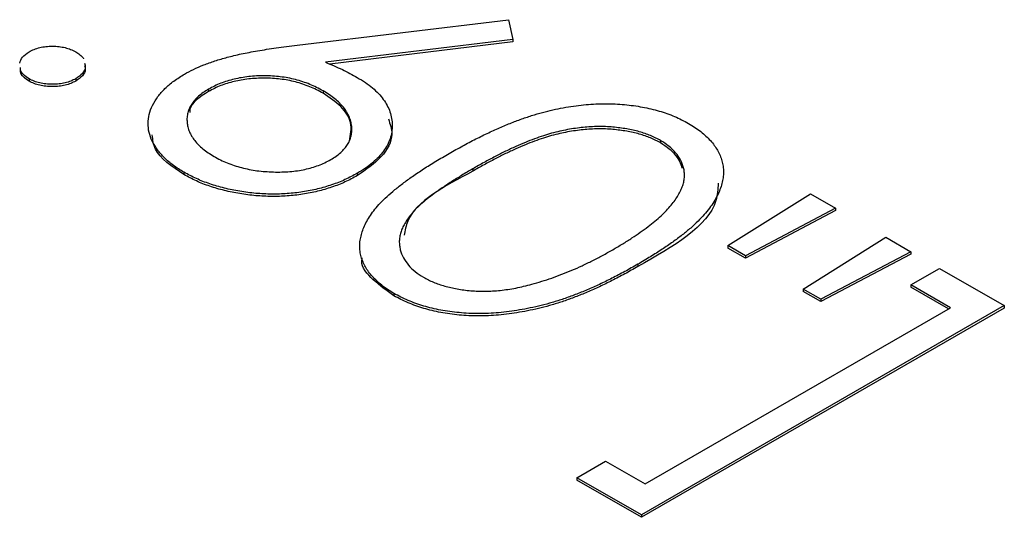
# Model space of a CAD drawing. Header units: millimetres. Extents: x 0 to 1725, y 0 to 1361.
# Tile 36 of 39: x 1567.82 to 1576.51, y 1119.33 to 1123.72. Entities that reach past the tile are written whole.
import ezdxf

# ---------------------------------------------------------------- set-up
doc = ezdxf.new("R2010")
doc.units = ezdxf.units.MM
doc.linetypes.add('SLD-Solid', pattern=[0])
doc.layers.add('SLD-0', color=179, linetype='SLD-Solid')

msp = doc.modelspace()

# ---------------------------------------------------------------- linework, layer by layer
at = {"layer": 'SLD-0', "color": 7, "linetype": 'SLD-Solid', "lineweight": 25}
for p, q in [((1570.2658, 1123.4995), (1572.1338, 1123.725)), ((1572.1338, 1123.725), (1572.1705, 1123.5487)), ((1572.1705, 1123.5487), (1570.5166, 1123.3489)), ((1572.1705, 1123.528), (1570.5534, 1123.3326)), ((1572.1705, 1123.5487), (1572.1705, 1123.528)), ((1567.898, 1123.203), (1567.898, 1123.1822)), ((1568.3105, 1123.203), (1568.3105, 1123.1822)), ((1569.4835, 1123.1108), (1569.4835, 1123.0901)), ((1570.4963, 1123.0951), (1570.4963, 1123.0743)), ((1573.4764, 1122.6569), (1573.4764, 1122.6362)), ((1569.2663, 1122.3764), (1569.2663, 1122.3557)), ((1571.8165, 1122.4062), (1571.8165, 1122.3854)), ((1570.7977, 1122.3675), (1570.7977, 1122.3468)), ((1574.0708, 1121.7276), (1574.7991, 1122.1864)), ((1574.7991, 1122.1864), (1575.0212, 1122.0582)), ((1575.0212, 1122.0582), (1574.2265, 1121.6377)), ((1575.0212, 1122.0374), (1574.2265, 1121.617)), ((1575.0212, 1122.0582), (1575.0212, 1122.0374)), ((1574.7371, 1121.3429), (1575.4654, 1121.8017)), ((1575.4654, 1121.8017), (1575.6875, 1121.6735)), ((1574.2265, 1121.6377), (1574.0708, 1121.7276)), ((1574.0708, 1121.7276), (1574.0708, 1121.7069)), ((1574.2265, 1121.617), (1574.0708, 1121.7069)), ((1574.2265, 1121.6377), (1574.2265, 1121.617)), ((1575.6875, 1121.6735), (1574.8913, 1121.2539)), ((1575.6875, 1121.6528), (1574.8913, 1121.2332)), ((1575.6875, 1121.6735), (1575.6875, 1121.6528)), ((1573.2751, 1121.563), (1573.2751, 1121.5423)), ((1575.6875, 1121.3804), (1575.9413, 1121.527)), ((1575.9413, 1121.527), (1576.5125, 1121.1973)), ((1574.8913, 1121.2539), (1574.7371, 1121.3429)), ((1574.7371, 1121.3429), (1574.7371, 1121.3222)), ((1576.0365, 1121.179), (1575.6875, 1121.3804)), ((1575.6875, 1121.3804), (1575.6875, 1121.3597)), ((1576.0186, 1121.1686), (1575.6875, 1121.3597)), ((1571.121, 1121.3057), (1571.121, 1121.285)), ((1574.8913, 1121.2332), (1574.7371, 1121.3222)), ((1574.8913, 1121.2539), (1574.8913, 1121.2332)), ((1576.5125, 1121.1973), (1573.3078, 1119.3473)), ((1576.5125, 1121.1765), (1573.3078, 1119.3265)), ((1573.3395, 1119.622), (1576.0365, 1121.179)), ((1576.5125, 1121.1973), (1576.5125, 1121.1765)), ((1572.7367, 1119.677), (1572.9905, 1119.8235)), ((1572.9905, 1119.8235), (1573.3395, 1119.622)), ((1573.3078, 1119.3473), (1572.7367, 1119.677)), ((1572.7367, 1119.677), (1572.7367, 1119.6562)), ((1573.3078, 1119.3265), (1572.7367, 1119.6562)), ((1573.3078, 1119.3473), (1573.3078, 1119.3265))]:
    msp.add_line(p, q, dxfattribs=at)
for points, knots in [([(1567.8153, 1123.3403), (1567.821, 1123.3589), (1567.8327, 1123.3967), (1567.8759, 1123.4261), (1567.898, 1123.4411)], [0, 0, 0, 0, 0.488578, 1, 1, 1, 1]), ([(1567.898, 1123.4411), (1567.9127, 1123.4487), (1567.9414, 1123.4636), (1567.9923, 1123.4793), (1568.0472, 1123.4886), (1568.1047, 1123.4916), (1568.1625, 1123.4886), (1568.2172, 1123.4791), (1568.2675, 1123.4632), (1568.2959, 1123.4486), (1568.3105, 1123.4411)], [0, 0, 0, 0, 0.129097, 0.252046, 0.373905, 0.501038, 0.628171, 0.751376, 0.872426, 1, 1, 1, 1]), ([(1568.3105, 1123.4411), (1568.3234, 1123.4327), (1568.3488, 1123.4161), (1568.37, 1123.3944), (1568.3783, 1123.3818), (1568.3799, 1123.3793)], [0, 0, 0, 0, 0.1275189, 0.2499859, 0.28, 0.28, 0.28, 0.28]), ([(1569.2703, 1123.2442), (1569.2966, 1123.2584), (1569.3503, 1123.2875), (1569.4411, 1123.3261), (1569.5409, 1123.3616), (1569.6307, 1123.3887), (1569.7094, 1123.408), (1569.7734, 1123.4232), (1569.8434, 1123.4365), (1569.9178, 1123.4506), (1569.9977, 1123.4634), (1570.0825, 1123.4762), (1570.1724, 1123.488), (1570.2342, 1123.4956), (1570.2658, 1123.4995)], [0, 0, 0, 0, 0.097818, 0.199726, 0.305276, 0.415811, 0.474472, 0.537274, 0.603657, 0.674299, 0.749834, 0.828598, 0.912378, 1, 1, 1, 1]), ([(1568.3877, 1123.3412), (1568.3913, 1123.3296), (1568.4008, 1123.2988), (1568.3754, 1123.2476), (1568.3321, 1123.2179), (1568.3105, 1123.203)], [0, 0, 0, 0, 0.233287, 0.616416, 1, 1, 1, 1]), ([(1570.5166, 1123.3489), (1570.5671, 1123.3278), (1570.6656, 1123.2866), (1570.7538, 1123.2383), (1570.7967, 1123.2147)], [0, 0, 0, 0, 0.5126593, 1, 1, 1, 1]), ([(1567.898, 1123.203), (1567.8693, 1123.2224), (1567.8259, 1123.2519), (1567.8226, 1123.2897), (1567.8216, 1123.3026)], [0, 0, 0, 0, 0.659544, 1, 1, 1, 1]), ([(1567.898, 1123.1822), (1567.8693, 1123.2017), (1567.8259, 1123.2311), (1567.8226, 1123.2689), (1567.8216, 1123.2818)], [0, 0, 0, 0, 0.659544, 1, 1, 1, 1]), ([(1568.3877, 1123.3205), (1568.3913, 1123.3088), (1568.4008, 1123.278), (1568.3754, 1123.2269), (1568.3321, 1123.1971), (1568.3105, 1123.1822)], [0, 0, 0, 0, 0.233287, 0.616416, 1, 1, 1, 1]), ([(1569.2663, 1122.3764), (1569.2341, 1122.3963), (1569.1703, 1122.4356), (1569.0923, 1122.5026), (1569.03, 1122.5743), (1568.9837, 1122.6501), (1568.9553, 1122.7286), (1568.9464, 1122.8085), (1568.9562, 1122.8887), (1568.9864, 1122.9681), (1569.0339, 1123.0448), (1569.096, 1123.1175), (1569.1748, 1123.1845), (1569.2383, 1123.2242), (1569.2703, 1123.2442)], [0, 0, 0, 0, 0.084335, 0.167052, 0.249566, 0.33274, 0.415915, 0.497828, 0.580373, 0.6646, 0.749467, 0.83251, 0.915639, 1, 1, 1, 1]), ([(1568.3105, 1123.203), (1568.296, 1123.1956), (1568.2675, 1123.1811), (1568.2176, 1123.1647), (1568.1621, 1123.1563), (1568.1045, 1123.1526), (1568.0467, 1123.1558), (1567.9918, 1123.165), (1567.9411, 1123.1807), (1567.9126, 1123.1954), (1567.898, 1123.203)], [0, 0, 0, 0, 0.126178, 0.248821, 0.37154, 0.499984, 0.627244, 0.749226, 0.872298, 1, 1, 1, 1]), ([(1568.3105, 1123.1822), (1568.296, 1123.1749), (1568.2675, 1123.1603), (1568.2176, 1123.144), (1568.1621, 1123.1355), (1568.1045, 1123.1318), (1568.0467, 1123.135), (1567.9918, 1123.1443), (1567.9411, 1123.1599), (1567.9126, 1123.1747), (1567.898, 1123.1822)], [0, 0, 0, 0, 0.126178, 0.248821, 0.37154, 0.499984, 0.627244, 0.749226, 0.872298, 1, 1, 1, 1]), ([(1570.4963, 1123.0951), (1570.4769, 1123.1056), (1570.439, 1123.1263), (1570.3787, 1123.1539), (1570.3159, 1123.1766), (1570.252, 1123.1962), (1570.1856, 1123.2107), (1570.1176, 1123.2211), (1570.0478, 1123.2274), (1569.9771, 1123.2296), (1569.9067, 1123.228), (1569.8383, 1123.2222), (1569.7723, 1123.2131), (1569.709, 1123.2001), (1569.6483, 1123.1834), (1569.5901, 1123.1631), (1569.535, 1123.1387), (1569.5009, 1123.1202), (1569.4835, 1123.1108)], [0, 0, 0, 0, 0.070599, 0.137901, 0.203196, 0.26679, 0.329106, 0.390654, 0.452653, 0.515748, 0.577926, 0.63893, 0.698351, 0.757296, 0.816394, 0.876267, 0.936817, 1, 1, 1, 1]), ([(1570.4963, 1123.0743), (1570.4769, 1123.0849), (1570.439, 1123.1055), (1570.3787, 1123.1331), (1570.3159, 1123.1559), (1570.252, 1123.1754), (1570.1856, 1123.19), (1570.1176, 1123.2004), (1570.0478, 1123.2067), (1569.9771, 1123.2089), (1569.9067, 1123.2073), (1569.8383, 1123.2015), (1569.7723, 1123.1924), (1569.709, 1123.1794), (1569.6483, 1123.1627), (1569.5901, 1123.1424), (1569.535, 1123.118), (1569.5009, 1123.0995), (1569.4835, 1123.0901)], [0, 0, 0, 0, 0.070599, 0.137901, 0.203196, 0.26679, 0.329106, 0.390654, 0.452653, 0.515748, 0.577926, 0.63893, 0.698351, 0.757296, 0.816394, 0.876267, 0.936817, 1, 1, 1, 1]), ([(1570.7967, 1123.2147), (1570.8212, 1123.1998), (1570.8694, 1123.1704), (1570.9319, 1123.1226), (1570.9856, 1123.0729), (1571.0288, 1123.0208), (1571.0625, 1122.9666), (1571.0878, 1122.9104), (1571.1016, 1122.8518), (1571.1073, 1122.792), (1571.1028, 1122.732), (1571.0892, 1122.6734), (1571.0653, 1122.617), (1571.0312, 1122.5627), (1570.9873, 1122.5105), (1570.9341, 1122.4602), (1570.8708, 1122.4121), (1570.8224, 1122.3826), (1570.7977, 1122.3675)], [0, 0, 0, 0, 0.065231, 0.128405, 0.190067, 0.250943, 0.311546, 0.372863, 0.435024, 0.499072, 0.563091, 0.62551, 0.68668, 0.747283, 0.808563, 0.870742, 0.934341, 1, 1, 1, 1]), ([(1569.4835, 1123.1108), (1569.4672, 1123.1009), (1569.4353, 1123.0815), (1569.3948, 1123.049), (1569.3604, 1123.0152), (1569.3338, 1122.9792), (1569.3121, 1122.942), (1569.3002, 1122.9026), (1569.2919, 1122.8617), (1569.2932, 1122.8193), (1569.2998, 1122.7767), (1569.3133, 1122.7351), (1569.3329, 1122.6948), (1569.3603, 1122.6563), (1569.3929, 1122.6188), (1569.4325, 1122.5828), (1569.4793, 1122.5484), (1569.5142, 1122.527), (1569.532, 1122.5161)], [0, 0, 0, 0, 0.061842, 0.121262, 0.180746, 0.239231, 0.298308, 0.358183, 0.420359, 0.484792, 0.549938, 0.613718, 0.676681, 0.739154, 0.8022, 0.86674, 0.93205, 1, 1, 1, 1]), ([(1569.4835, 1123.0901), (1569.4075, 1123.0414), (1569.3201, 1122.9855), (1569.3174, 1122.9145), (1569.317, 1122.9052)], [0, 0, 0, 0, 0.868919, 1, 1, 1, 1]), ([(1570.5622, 1122.488), (1570.5788, 1122.498), (1570.6112, 1122.5176), (1570.6511, 1122.5506), (1570.686, 1122.5846), (1570.7128, 1122.621), (1570.7321, 1122.6593), (1570.7444, 1122.6994), (1570.7505, 1122.7412), (1570.7487, 1122.7843), (1570.7404, 1122.8276), (1570.7256, 1122.8701), (1570.7041, 1122.9112), (1570.6765, 1122.9511), (1570.6406, 1122.9891), (1570.5997, 1123.0262), (1570.551, 1123.0616), (1570.5148, 1123.0838), (1570.4963, 1123.0951)], [0, 0, 0, 0, 0.061138, 0.119994, 0.178225, 0.236256, 0.294929, 0.354716, 0.41673, 0.480664, 0.545832, 0.609758, 0.672971, 0.736017, 0.799839, 0.864775, 0.931088, 1, 1, 1, 1]), ([(1570.7278, 1122.6509), (1570.7385, 1122.7064), (1570.7589, 1122.8115), (1570.6645, 1122.9616), (1570.5524, 1123.0367), (1570.4963, 1123.0743)], [0, 0, 0, 0, 0.358452, 0.679, 1, 1, 1, 1]), ([(1571.5934, 1122.5338), (1571.6333, 1122.5566), (1571.7108, 1122.6008), (1571.8281, 1122.6627), (1571.9418, 1122.7187), (1572.0516, 1122.7689), (1572.157, 1122.8137), (1572.2598, 1122.8517), (1572.3584, 1122.8843), (1572.4539, 1122.9112), (1572.5469, 1122.9331), (1572.638, 1122.951), (1572.7283, 1122.9643), (1572.8168, 1122.9746), (1572.904, 1122.9805), (1572.9895, 1122.9831), (1573.0739, 1122.9809), (1573.1568, 1122.9753), (1573.2378, 1122.9657), (1573.316, 1122.9532), (1573.3916, 1122.9375), (1573.4637, 1122.9178), (1573.5337, 1122.8955), (1573.6, 1122.8697), (1573.6638, 1122.8406), (1573.7029, 1122.8188), (1573.7228, 1122.8077)], [0, 0, 0, 0, 0.068595, 0.133246, 0.194313, 0.251279, 0.304513, 0.354235, 0.400481, 0.443411, 0.484015, 0.523252, 0.561042, 0.5979, 0.633518, 0.668314, 0.702496, 0.736685, 0.770293, 0.803437, 0.835913, 0.86846, 0.900847, 0.933467, 0.966258, 1, 1, 1, 1]), ([(1571.0721, 1122.8481), (1571.0871, 1122.8035), (1571.1249, 1122.6906), (1571.0274, 1122.5062), (1570.8743, 1122.4), (1570.7977, 1122.3468)], [0, 0, 0, 0, 0.246788, 0.623161, 1, 1, 1, 1]), ([(1573.7228, 1122.8077), (1573.7421, 1122.7962), (1573.7806, 1122.7732), (1573.8318, 1122.736), (1573.8774, 1122.697), (1573.9169, 1122.6563), (1573.9515, 1122.6142), (1573.9797, 1122.5701), (1574.0027, 1122.5244), (1574.0187, 1122.477), (1574.0295, 1122.4284), (1574.0328, 1122.3785), (1574.0291, 1122.3276), (1574.0193, 1122.2757), (1574.0015, 1122.2229), (1573.978, 1122.1689), (1573.946, 1122.1142), (1573.9089, 1122.0579), (1573.8619, 1122.0007), (1573.8071, 1121.9419), (1573.7416, 1121.8821), (1573.6671, 1121.8208), (1573.5829, 1121.758), (1573.4895, 1121.6938), (1573.3858, 1121.6285), (1573.3126, 1121.5852), (1573.2751, 1121.563)], [0, 0, 0, 0, 0.033788, 0.067194, 0.099862, 0.132567, 0.165151, 0.197913, 0.231319, 0.265083, 0.299255, 0.334399, 0.369943, 0.406284, 0.444064, 0.482998, 0.523354, 0.565537, 0.609613, 0.656391, 0.705885, 0.758325, 0.813832, 0.872795, 0.934722, 1, 1, 1, 1]), ([(1573.4764, 1122.6569), (1573.4476, 1122.6719), (1573.3899, 1122.7018), (1573.2887, 1122.7368), (1573.1757, 1122.7612), (1573.0752, 1122.7744), (1572.9909, 1122.7803), (1572.9255, 1122.781), (1572.8592, 1122.7788), (1572.792, 1122.7732), (1572.7237, 1122.7648), (1572.6544, 1122.7534), (1572.5842, 1122.7386), (1572.5123, 1122.7208), (1572.4379, 1122.6988), (1572.3609, 1122.6716), (1572.2789, 1122.6401), (1572.1944, 1122.6026), (1572.1049, 1122.561), (1572.0122, 1122.5139), (1571.9145, 1122.4625), (1571.8498, 1122.4253), (1571.8165, 1122.4062)], [0, 0, 0, 0, 0.060387, 0.120883, 0.182755, 0.247811, 0.281299, 0.315088, 0.349702, 0.384857, 0.420966, 0.458511, 0.497175, 0.537602, 0.580503, 0.627468, 0.678388, 0.733983, 0.793747, 0.857714, 0.926698, 1, 1, 1, 1]), ([(1573.4764, 1122.6362), (1573.4476, 1122.6511), (1573.3899, 1122.6811), (1573.2887, 1122.7161), (1573.1757, 1122.7405), (1573.0752, 1122.7536), (1572.9909, 1122.7596), (1572.9255, 1122.7603), (1572.8592, 1122.758), (1572.792, 1122.7524), (1572.7237, 1122.7441), (1572.6544, 1122.7327), (1572.5842, 1122.7178), (1572.5123, 1122.7001), (1572.4379, 1122.678), (1572.3609, 1122.6508), (1572.2789, 1122.6194), (1572.1944, 1122.5819), (1572.1049, 1122.5402), (1572.0122, 1122.4931), (1571.9145, 1122.4417), (1571.8498, 1122.4046), (1571.8165, 1122.3854)], [0, 0, 0, 0, 0.060387, 0.120883, 0.182755, 0.247811, 0.281299, 0.315088, 0.349702, 0.384857, 0.420966, 0.458511, 0.497175, 0.537602, 0.580503, 0.627468, 0.678388, 0.733983, 0.793747, 0.857714, 0.926698, 1, 1, 1, 1]), ([(1569.2663, 1122.3557), (1569.1602, 1122.4263), (1569.0045, 1122.5298), (1568.9908, 1122.6633), (1568.9865, 1122.7058)], [0, 0, 0, 0, 0.681582, 1, 1, 1, 1]), ([(1573.054, 1121.6918), (1573.0833, 1121.7092), (1573.1408, 1121.7433), (1573.2231, 1121.7941), (1573.2965, 1121.8452), (1573.3652, 1121.8945), (1573.4255, 1121.9435), (1573.4812, 1121.9909), (1573.5277, 1122.0384), (1573.5693, 1122.0844), (1573.604, 1122.1295), (1573.6324, 1122.1736), (1573.6554, 1122.2165), (1573.6723, 1122.2584), (1573.6837, 1122.2992), (1573.6878, 1122.339), (1573.6872, 1122.3776), (1573.6778, 1122.4267), (1573.6545, 1122.4846), (1573.613, 1122.5495), (1573.5533, 1122.6075), (1573.502, 1122.6405), (1573.4764, 1122.6569)], [0, 0, 0, 0, 0.065681, 0.128486, 0.188175, 0.245106, 0.299448, 0.350823, 0.399942, 0.446672, 0.491255, 0.533376, 0.573853, 0.612526, 0.649597, 0.685532, 0.720106, 0.753838, 0.818925, 0.880493, 0.940311, 1, 1, 1, 1]), ([(1573.6683, 1122.4139), (1573.6545, 1122.4515), (1573.6239, 1122.5348), (1573.5286, 1122.6002), (1573.4764, 1122.6362)], [0, 0, 0, 0, 0.451237, 1, 1, 1, 1]), ([(1569.532, 1122.5161), (1569.5509, 1122.5058), (1569.588, 1122.4856), (1569.6476, 1122.4586), (1569.7099, 1122.4358), (1569.7749, 1122.4169), (1569.8416, 1122.4011), (1569.9112, 1122.3897), (1569.9833, 1122.3824), (1570.0567, 1122.3784), (1570.1303, 1122.3779), (1570.2013, 1122.382), (1570.2695, 1122.3897), (1570.3343, 1122.4015), (1570.3966, 1122.417), (1570.4552, 1122.4369), (1570.5114, 1122.4602), (1570.5451, 1122.4786), (1570.5622, 1122.488)], [0, 0, 0, 0, 0.067962, 0.133283, 0.197835, 0.260892, 0.323377, 0.38635, 0.449638, 0.514795, 0.57924, 0.641814, 0.701359, 0.760727, 0.819222, 0.878716, 0.938147, 1, 1, 1, 1]), ([(1571.121, 1121.3057), (1571.1018, 1121.3172), (1571.064, 1121.3398), (1571.0136, 1121.3766), (1570.9691, 1121.4148), (1570.9303, 1121.4547), (1570.896, 1121.4959), (1570.8692, 1121.5393), (1570.8473, 1121.584), (1570.8307, 1121.6302), (1570.821, 1121.6776), (1570.8172, 1121.7262), (1570.8215, 1121.7757), (1570.8327, 1121.8259), (1570.8494, 1121.8772), (1570.8735, 1121.9294), (1570.9043, 1121.9825), (1570.9422, 1122.0368), (1570.9889, 1122.0925), (1571.0448, 1122.1501), (1571.1124, 1122.2091), (1571.1889, 1122.2704), (1571.275, 1122.3339), (1571.3717, 1122.3992), (1571.4782, 1122.4665), (1571.5543, 1122.511), (1571.5934, 1122.5338)], [0, 0, 0, 0, 0.033787, 0.066622, 0.099285, 0.131361, 0.163585, 0.196104, 0.228902, 0.262158, 0.295991, 0.330218, 0.36506, 0.400951, 0.43762, 0.475708, 0.515381, 0.556414, 0.599765, 0.646424, 0.696431, 0.749782, 0.806573, 0.867436, 0.931887, 1, 1, 1, 1]), ([(1570.7977, 1122.3675), (1570.7621, 1122.3481), (1570.692, 1122.3099), (1570.573, 1122.264), (1570.4477, 1122.2271), (1570.3156, 1122.2014), (1570.1791, 1122.1855), (1570.04, 1122.1819), (1569.8993, 1122.1883), (1569.7591, 1122.2066), (1569.6224, 1122.2344), (1569.4935, 1122.2721), (1569.3731, 1122.319), (1569.3022, 1122.3571), (1569.2663, 1122.3764)], [0, 0, 0, 0, 0.085948, 0.169125, 0.250399, 0.33229, 0.413364, 0.494172, 0.576022, 0.660757, 0.745783, 0.830044, 0.914028, 1, 1, 1, 1]), ([(1571.8165, 1122.4062), (1571.7836, 1122.387), (1571.7196, 1122.3499), (1571.6306, 1122.2936), (1571.5495, 1122.2401), (1571.4762, 1122.1891), (1571.4131, 1122.1397), (1571.3572, 1122.093), (1571.3103, 1122.0483), (1571.272, 1122.0054), (1571.2412, 1121.9639), (1571.2158, 1121.9234), (1571.1951, 1121.8836), (1571.1806, 1121.8441), (1571.1719, 1121.8052), (1571.1675, 1121.7667), (1571.1698, 1121.7288), (1571.1788, 1121.6798), (1571.2016, 1121.6212), (1571.2457, 1121.5564), (1571.3046, 1121.4976), (1571.3564, 1121.4645), (1571.3822, 1121.448)], [0, 0, 0, 0, 0.072951, 0.141584, 0.205926, 0.265301, 0.320597, 0.371817, 0.41879, 0.461699, 0.502134, 0.540804, 0.578181, 0.614297, 0.649678, 0.684299, 0.718359, 0.752081, 0.817652, 0.879722, 0.939966, 1, 1, 1, 1]), ([(1571.8165, 1122.3854), (1571.5656, 1122.2527), (1571.257, 1122.0896), (1571.2195, 1121.8618), (1571.2125, 1121.8192)], [0, 0, 0, 0, 0.813273, 1, 1, 1, 1]), ([(1570.7977, 1122.3468), (1570.7621, 1122.3274), (1570.692, 1122.2892), (1570.573, 1122.2433), (1570.4477, 1122.2064), (1570.3156, 1122.1807), (1570.1791, 1122.1648), (1570.04, 1122.1611), (1569.8993, 1122.1676), (1569.7591, 1122.1859), (1569.6224, 1122.2137), (1569.4935, 1122.2514), (1569.3731, 1122.2983), (1569.3022, 1122.3364), (1569.2663, 1122.3557)], [0, 0, 0, 0, 0.085948, 0.169125, 0.250399, 0.33229, 0.413364, 0.494172, 0.576022, 0.660757, 0.745783, 0.830044, 0.914028, 1, 1, 1, 1]), ([(1573.9849, 1122.2788), (1573.982, 1122.2271), (1573.9657, 1121.9369), (1573.5866, 1121.7203), (1573.2751, 1121.5423)], [0, 0, 0, 0, 0.1784, 1, 1, 1, 1]), ([(1572.3381, 1121.3867), (1572.3676, 1121.3952), (1572.4276, 1121.4123), (1572.5167, 1121.4412), (1572.605, 1121.4744), (1572.6948, 1121.5103), (1572.7838, 1121.5508), (1572.8742, 1121.5942), (1572.9648, 1121.6413), (1573.0239, 1121.6748), (1573.054, 1121.6918)], [0, 0, 0, 0, 0.1105883, 0.2245418, 0.3425035, 0.4643241, 0.590756, 0.7222275, 0.8588428, 1, 1, 1, 1]), ([(1571.121, 1121.285), (1571.0577, 1121.3301), (1570.9311, 1121.4202), (1570.8257, 1121.5432), (1570.8397, 1121.6112), (1570.8417, 1121.6206)], [0, 0, 0, 0, 0.462763, 0.925483, 1, 1, 1, 1]), ([(1573.2751, 1121.563), (1573.2368, 1121.5414), (1573.1621, 1121.4994), (1573.0496, 1121.4398), (1572.9386, 1121.3863), (1572.8312, 1121.3375), (1572.7254, 1121.2948), (1572.6219, 1121.2576), (1572.5218, 1121.2248), (1572.4228, 1121.1985), (1572.3264, 1121.1767), (1572.2318, 1121.1589), (1572.1389, 1121.1446), (1572.0472, 1121.1347), (1571.9571, 1121.1284), (1571.8686, 1121.1269), (1571.7817, 1121.1287), (1571.6968, 1121.1347), (1571.6144, 1121.1447), (1571.5344, 1121.1572), (1571.458, 1121.1742), (1571.3842, 1121.1935), (1571.3135, 1121.2165), (1571.2461, 1121.2431), (1571.1807, 1121.2723), (1571.141, 1121.2945), (1571.121, 1121.3057)], [0, 0, 0, 0, 0.065063, 0.126773, 0.185516, 0.240765, 0.29298, 0.34225, 0.388919, 0.432776, 0.474628, 0.514775, 0.553606, 0.591426, 0.628028, 0.663804, 0.698984, 0.733591, 0.767628, 0.801208, 0.834264, 0.866981, 0.89972, 0.932702, 0.966176, 1, 1, 1, 1]), ([(1573.2751, 1121.5423), (1573.2368, 1121.5207), (1573.1621, 1121.4787), (1573.0496, 1121.4191), (1572.9386, 1121.3656), (1572.8312, 1121.3168), (1572.7254, 1121.2741), (1572.6219, 1121.2369), (1572.5218, 1121.2041), (1572.4228, 1121.1778), (1572.3264, 1121.1559), (1572.2318, 1121.1381), (1572.1389, 1121.1239), (1572.0472, 1121.1139), (1571.9571, 1121.1077), (1571.8686, 1121.1061), (1571.7817, 1121.108), (1571.6968, 1121.114), (1571.6144, 1121.1239), (1571.5344, 1121.1365), (1571.458, 1121.1534), (1571.3842, 1121.1728), (1571.3135, 1121.1958), (1571.2461, 1121.2224), (1571.1807, 1121.2515), (1571.141, 1121.2738), (1571.121, 1121.285)], [0, 0, 0, 0, 0.065063, 0.126773, 0.185516, 0.240765, 0.29298, 0.34225, 0.388919, 0.432776, 0.474628, 0.514775, 0.553606, 0.591426, 0.628028, 0.663804, 0.698984, 0.733591, 0.767628, 0.801208, 0.834264, 0.866981, 0.89972, 0.932702, 0.966176, 1, 1, 1, 1]), ([(1571.3822, 1121.448), (1571.4108, 1121.4328), (1571.4678, 1121.4025), (1571.5696, 1121.3689), (1571.6801, 1121.343), (1571.7798, 1121.3303), (1571.8631, 1121.325), (1571.9278, 1121.324), (1571.9936, 1121.3268), (1572.0606, 1121.3322), (1572.1287, 1121.3409), (1572.1977, 1121.3529), (1572.2681, 1121.3682), (1572.3144, 1121.3805), (1572.3381, 1121.3867)], [0, 0, 0, 0, 0.112813, 0.225394, 0.339595, 0.459675, 0.521735, 0.583926, 0.648174, 0.713881, 0.781004, 0.851451, 0.924051, 1, 1, 1, 1])]:
    msp.add_open_spline(points, degree=3, knots=knots, dxfattribs=at)

doc.saveas('drawing.dxf')
